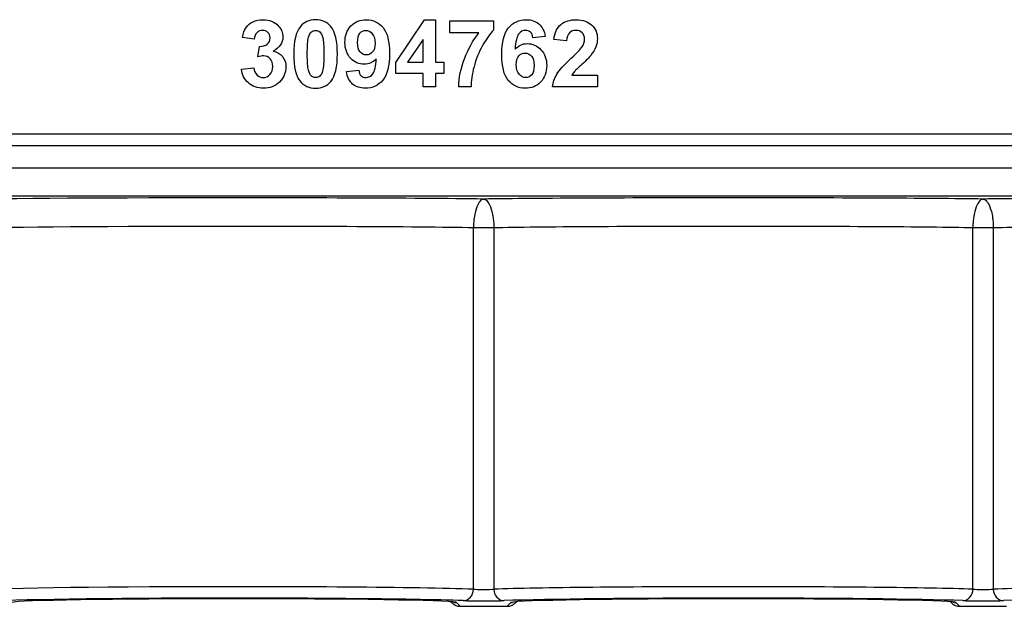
# Paper-space layout 'Layout1' of a CAD drawing. Header units: inches. Extents: x 0.4 to 10.7, y 0.8 to 8.1.
# Tile 4 of 22: x 4 to 4.8, y 3.2 to 3.7. Entities that reach past the tile are written whole.
import ezdxf

# ---------------------------------------------------------------- set-up
doc = ezdxf.new("R2010")
doc.units = ezdxf.units.IN
doc.header["$MEASUREMENT"] = 0
doc.layers.add('Default', color=7, linetype='Continuous')
doc.layers.add('SSS-TERMINAL_COV', color=7, linetype='Continuous')

# ---------------------------------------------------------------- blocks, each defined once
blk = doc.blocks.new('SE')
at = {"layer": 'SSS-TERMINAL_COV', "color": 7, "linetype": 'Continuous'}
for p, q in [((4.28875, 3.66737), (4.31411, 3.7047)), ((4.31411, 3.7047), (4.32355, 3.7047)), ((4.32355, 3.7047), (4.32355, 3.66741)), ((4.33607, 3.69316), (4.33607, 3.70361)), ((4.33607, 3.70361), (4.3745, 3.70361)), ((4.3745, 3.70361), (4.3745, 3.6955)), ((4.36162, 3.69316), (4.33607, 3.69316)), ((4.16473, 3.68754), (4.15443, 3.68926)), ((4.3127, 3.68746), (4.29921, 3.66741)), ((4.3127, 3.66741), (4.3127, 3.68746)), ((4.41975, 3.69007), (4.40891, 3.6889)), ((4.43848, 3.68613), (4.42732, 3.68727)), ((4.16805, 3.67225), (4.1693, 3.68134)), ((4.28875, 3.65766), (4.28875, 3.66737)), ((4.29921, 3.66741), (4.3127, 3.66741)), ((4.32355, 3.66741), (4.33084, 3.66741)), ((4.33084, 3.66741), (4.33084, 3.65766)), ((4.15361, 3.66128), (4.16446, 3.66261)), ((4.24553, 3.65933), (4.25641, 3.66054)), ((4.3127, 3.65766), (4.28875, 3.65766)), ((4.3127, 3.64584), (4.3127, 3.65766)), ((4.32355, 3.65766), (4.32355, 3.64584)), ((4.33084, 3.65766), (4.32355, 3.65766)), ((4.44308, 3.65629), (4.46543, 3.65629)), ((4.46543, 3.65629), (4.46543, 3.64584)), ((4.32355, 3.64584), (4.3127, 3.64584)), ((4.3548, 3.64584), (4.34391, 3.64584)), ((4.46543, 3.64584), (4.42611, 3.64584)), ((3.85952, 3.60468), (5.57952, 3.60468)), ((3.84952, 3.59468), (5.58952, 3.59468)), ((3.8297, 3.57513), (7.08935, 3.57513)), ((7.08935, 3.55013), (3.8297, 3.55013)), ((4.3747, 3.52252), (4.35685, 3.52252)), ((4.35685, 3.20621), (4.35685, 3.52252)), ((4.3747, 3.52252), (4.3747, 3.20621)), ((4.8122, 3.52252), (4.79435, 3.52252)), ((4.79435, 3.20621), (4.79435, 3.52252)), ((4.8122, 3.52252), (4.8122, 3.20621)), ((4.33712, 3.1952), (4.33816, 3.19416)), ((4.34202, 3.19444), (4.34523, 3.19123)), ((4.34523, 3.19123), (4.38632, 3.19123)), ((4.38632, 3.19123), (4.38952, 3.19444)), ((4.39339, 3.19416), (4.39442, 3.1952)), ((4.77462, 3.1952), (4.77566, 3.19416)), ((4.77952, 3.19444), (4.78273, 3.19123)), ((4.78273, 3.19123), (4.82382, 3.19123))]:
    blk.add_line(p, q, dxfattribs=at)
for centre, radius, start, end in [((4.34523, 3.20123), 0.01, 225, 270.01745), ((4.35018, 3.20852), 0.01873, 230.06259, 240.93901), ((4.34202, 3.20444), 0.01, 253.87199, 270.01498), ((4.38632, 3.20123), 0.01, 269.98255, 315), ((4.38953, 3.20444), 0.01, 269.98502, 279.09086), ((4.78273, 3.20123), 0.01, 225, 270.01745), ((4.77952, 3.20444), 0.01, 253.87199, 270.01498)]:
    blk.add_arc(centre, radius, start, end, dxfattribs=at)
for centre, major_axis, ratio, start_param, end_param in [((4.14702, 3.5465), (-0.26, 0), 0.008727, 3.71262, 6.138725), ((4.58452, 3.5465), (-0.26, 0), 0.008727, 3.71262, 5.712158), ((5.02202, 3.5465), (-0.26, 0), 0.008727, 3.71262, 5.712158), ((4.14702, 3.5215), (0.235, 0), 0.009655, 0.467146, 3.141593), ((4.58452, 3.5215), (0.235, 0), 0.009655, 0.467146, 2.674447), ((5.02202, 3.5215), (0.235, 0), 0.009655, 0.467146, 2.674447), ((4.14702, 3.20444), (-0.235, 0), 0.016712, 3.608739, 6.283185), ((4.34792, 3.20621), (-0.00035, -0.00999), 0.892749, 0.038745, 1.601682), ((4.36577, 3.20636), (-0.01, 0), 0.03491, 0.467146, 2.674447), ((4.58452, 3.20444), (-0.235, 0), 0.016712, 3.608739, 5.816039), ((4.38363, 3.20621), (0.00035, -0.00999), 0.892749, 4.681504, 6.24444), ((4.78542, 3.20621), (-0.00035, -0.00999), 0.892749, 0.038745, 1.601682), ((4.80327, 3.20636), (-0.01, 0), 0.03491, 0.467146, 2.674447), ((5.02202, 3.20444), (-0.235, 0), 0.016712, 3.608739, 5.816039), ((4.82113, 3.20621), (0.00035, -0.00999), 0.892749, 4.681504, 6.24444), ((4.14702, 3.19444), (0.225, 0), 0.017455, 0.467146, 3.078076), ((4.14702, 3.19444), (-0.195, 0), 0.017455, 3.223163, 6.223207), ((4.14702, 3.19444), (-0.195, 0), 0.017455, 3.142046, 3.223163), ((4.36577, 3.19636), (0.02, 0), 0.017455, 3.608739, 5.816039), ((4.58452, 3.19444), (0.225, 0), 0.017455, 0.467146, 2.674447), ((4.58452, 3.19444), (-0.195, 0), 0.017455, 6.223207, 6.282732), ((4.58452, 3.19444), (-0.195, 0), 0.017455, 3.223163, 6.223207), ((4.58452, 3.19444), (-0.195, 0), 0.017455, 3.142046, 3.223163), ((4.80327, 3.19636), (0.02, 0), 0.017455, 3.608739, 5.816039), ((5.02202, 3.19444), (0.225, 0), 0.017455, 0.467146, 2.674447)]:
    blk.add_ellipse(centre, major_axis=major_axis, ratio=ratio, start_param=start_param, end_param=end_param, dxfattribs=at)
for points, knots in [([(4.15443, 3.68926), (4.15514, 3.69284), (4.15623, 3.69569), (4.15767, 3.69784), (4.15913, 3.7), (4.16118, 3.70166), (4.16376, 3.70287), (4.16638, 3.7041), (4.1693, 3.7047), (4.17803, 3.7047), (4.18248, 3.70295), (4.1858, 3.69944), (4.18856, 3.69651), (4.18993, 3.69327), (4.18993, 3.68446), (4.18712, 3.68032), (4.18147, 3.67728)], [0, 0, 0, 0, 0.136402, 0.136402, 0.136402, 0.254529, 0.254529, 0.254529, 0.382903, 0.382903, 0.605209, 0.605209, 0.605209, 0.767667, 0.767667, 1, 1, 1, 1]), ([(4.21857, 3.7047), (4.22426, 3.7047), (4.22871, 3.70268), (4.23195, 3.69862), (4.23578, 3.69382), (4.23768, 3.68582), (4.23768, 3.66359), (4.23577, 3.65559), (4.23191, 3.65075), (4.22871, 3.64674), (4.22426, 3.6447), (4.21283, 3.6447), (4.20819, 3.64689), (4.20117, 3.65571), (4.19941, 3.66355), (4.19941, 3.68586), (4.20136, 3.69386), (4.20523, 3.6987), (4.20842, 3.70269), (4.21283, 3.7047), (4.21857, 3.7047)], [0, 0, 0, 0, 0.094605, 0.094605, 0.094605, 0.25001, 0.25001, 0.405414, 0.405414, 0.405414, 0.530529, 0.530529, 0.656502, 0.656502, 0.782474, 0.782474, 0.905831, 0.905831, 0.905831, 1, 1, 1, 1]), ([(4.2717, 3.67057), (4.26889, 3.66725), (4.26538, 3.66561), (4.26117, 3.66565), (4.25657, 3.6657), (4.25263, 3.66741), (4.24927, 3.67096), (4.24593, 3.67449), (4.24428, 3.67915), (4.24428, 3.69082), (4.24607, 3.69561), (4.25309, 3.70287), (4.25758, 3.7047), (4.26897, 3.7047), (4.27385, 3.7024), (4.28149, 3.6932), (4.28337, 3.68563), (4.28337, 3.66433), (4.28142, 3.6566), (4.27744, 3.65184), (4.27347, 3.6471), (4.26835, 3.6447), (4.25746, 3.6447), (4.25376, 3.64595), (4.25095, 3.64837), (4.24812, 3.65081), (4.24631, 3.6545), (4.24553, 3.65933)], [0, 0, 0, 0, 0.067495, 0.067495, 0.067495, 0.142711, 0.142711, 0.142711, 0.23895, 0.23895, 0.338463, 0.338463, 0.437976, 0.437976, 0.546018, 0.546018, 0.65406, 0.65406, 0.764503, 0.764503, 0.764503, 0.861179, 0.861179, 0.929979, 0.929979, 0.929979, 1, 1, 1, 1]), ([(4.39334, 3.67884), (4.39615, 3.68216), (4.39966, 3.68379), (4.40856, 3.68379), (4.41257, 3.682), (4.41597, 3.67845), (4.41936, 3.6749), (4.421, 3.67026), (4.421, 3.65859), (4.41924, 3.65379), (4.41214, 3.64654), (4.40762, 3.6447), (4.39611, 3.6447), (4.39123, 3.64701), (4.38737, 3.65161), (4.38353, 3.65619), (4.38164, 3.66378), (4.38164, 3.68504), (4.38363, 3.69281), (4.39159, 3.70232), (4.39673, 3.7047), (4.40754, 3.7047), (4.41125, 3.70346), (4.4171, 3.69846), (4.41897, 3.69483), (4.41975, 3.69007)], [0, 0, 0, 0, 0.067305, 0.067305, 0.143417, 0.143417, 0.143417, 0.225975, 0.225975, 0.313657, 0.313657, 0.401339, 0.401339, 0.494539, 0.494539, 0.494539, 0.607828, 0.607828, 0.723214, 0.723214, 0.838601, 0.838601, 0.9193, 0.9193, 1, 1, 1, 1]), ([(4.42732, 3.68727), (4.42798, 3.69347), (4.43009, 3.69792), (4.4336, 3.70065), (4.43712, 3.70338), (4.44156, 3.7047), (4.45264, 3.7047), (4.45716, 3.70314), (4.4638, 3.6969), (4.46543, 3.69304), (4.46543, 3.68574), (4.46497, 3.68325), (4.46403, 3.68087), (4.46308, 3.67845), (4.46157, 3.67595), (4.45954, 3.67334), (4.4582, 3.67161), (4.45572, 3.66913), (4.45217, 3.66589), (4.44858, 3.66261), (4.44636, 3.66046), (4.44538, 3.65937), (4.44444, 3.65832), (4.44367, 3.65727), (4.44308, 3.65629)], [0, 0, 0, 0, 0.156076, 0.156076, 0.156076, 0.288855, 0.288855, 0.435404, 0.435404, 0.581952, 0.581952, 0.665694, 0.665694, 0.665694, 0.756011, 0.756011, 0.756011, 0.863778, 0.863778, 0.863778, 0.960437, 0.960437, 0.960437, 1, 1, 1, 1]), ([(4.1693, 3.68134), (4.17234, 3.68126), (4.17464, 3.68188), (4.17784, 3.68469), (4.17866, 3.68656), (4.17866, 3.69085), (4.17807, 3.69242), (4.17686, 3.69359), (4.17568, 3.69474), (4.17413, 3.69534), (4.17218, 3.69538), (4.17023, 3.69542), (4.16859, 3.69468), (4.16586, 3.69203), (4.16504, 3.69007), (4.16473, 3.68754)], [0, 0, 0, 0, 0.183139, 0.183139, 0.366278, 0.366278, 0.524584, 0.524584, 0.524584, 0.667522, 0.667522, 0.667522, 0.833761, 0.833761, 1, 1, 1, 1]), ([(4.21857, 3.69538), (4.2172, 3.69542), (4.21599, 3.69491), (4.2149, 3.69405), (4.21383, 3.69321), (4.21299, 3.69164), (4.2124, 3.68941), (4.21164, 3.68649), (4.21127, 3.68157), (4.21127, 3.6678), (4.21162, 3.66308), (4.21229, 3.6605), (4.21295, 3.65792), (4.21389, 3.65621), (4.21599, 3.6545), (4.2172, 3.65407), (4.21993, 3.65407), (4.22114, 3.6545), (4.2222, 3.65535), (4.22327, 3.65623), (4.22411, 3.65777), (4.22469, 3.66004), (4.22544, 3.66293), (4.22586, 3.6678), (4.22586, 3.68157), (4.22551, 3.68629), (4.22481, 3.6889), (4.22413, 3.69145), (4.22325, 3.6932), (4.22114, 3.69491), (4.21993, 3.69534), (4.21857, 3.69538)], [0, 0, 0, 0, 0.041345, 0.041345, 0.041345, 0.096961, 0.096961, 0.096961, 0.247307, 0.247307, 0.398508, 0.398508, 0.398508, 0.446051, 0.446051, 0.493594, 0.493594, 0.541138, 0.541138, 0.541138, 0.597104, 0.597104, 0.597104, 0.748144, 0.748144, 0.898329, 0.898329, 0.898329, 0.949165, 0.949165, 1, 1, 1, 1]), ([(4.27073, 3.68395), (4.27073, 3.68758), (4.26991, 3.69035), (4.26823, 3.69238), (4.26659, 3.69436), (4.26464, 3.69534), (4.2625, 3.69538), (4.26043, 3.69542), (4.25871, 3.69452), (4.25735, 3.69292), (4.25594, 3.69128), (4.25532, 3.68859), (4.25532, 3.68106), (4.25606, 3.67829), (4.25902, 3.67478), (4.26086, 3.67388), (4.26523, 3.67388), (4.26706, 3.67474), (4.2685, 3.67646), (4.26994, 3.67817), (4.27073, 3.68063), (4.27073, 3.68395)], [0, 0, 0, 0, 0.151064, 0.151064, 0.151064, 0.263751, 0.263751, 0.263751, 0.363263, 0.363263, 0.363263, 0.488998, 0.488998, 0.616044, 0.616044, 0.743089, 0.743089, 0.865677, 0.865677, 0.865677, 1, 1, 1, 1]), ([(4.34391, 3.64584), (4.34411, 3.65391), (4.34579, 3.66218), (4.34895, 3.67057), (4.35212, 3.67899), (4.35636, 3.68652), (4.36162, 3.69316)], [0, 0, 0, 0, 0.493691, 0.493691, 0.493691, 1, 1, 1, 1]), ([(4.3745, 3.6955), (4.3713, 3.69238), (4.3681, 3.68789), (4.36482, 3.68208), (4.36153, 3.67623), (4.35905, 3.67002), (4.35733, 3.66343), (4.35563, 3.65687), (4.35476, 3.65099), (4.3548, 3.64584)], [0, 0, 0, 0, 0.304112, 0.304112, 0.304112, 0.67337, 0.67337, 0.67337, 1, 1, 1, 1]), ([(4.40891, 3.6889), (4.40863, 3.69109), (4.40793, 3.69273), (4.4068, 3.69378), (4.40569, 3.69481), (4.40422, 3.69534), (4.40243, 3.69538), (4.40009, 3.69543), (4.39806, 3.69429), (4.39642, 3.69214), (4.3948, 3.69002), (4.39377, 3.68559), (4.39334, 3.67884)], [0, 0, 0, 0, 0.174359, 0.174359, 0.174359, 0.327519, 0.327519, 0.327519, 0.555898, 0.555898, 0.555898, 1, 1, 1, 1]), ([(4.42611, 3.64584), (4.42654, 3.64978), (4.42779, 3.65348), (4.42993, 3.65703), (4.43206, 3.66055), (4.43625, 3.66522), (4.44253, 3.67108), (4.4476, 3.6758), (4.45073, 3.679), (4.45186, 3.68067), (4.45342, 3.68299), (4.45416, 3.68528), (4.45416, 3.69007), (4.4535, 3.69199), (4.45213, 3.69335), (4.45079, 3.6947), (4.44889, 3.69534), (4.44651, 3.69538), (4.44417, 3.69542), (4.44226, 3.69464), (4.4409, 3.69323), (4.43949, 3.69179), (4.43871, 3.68941), (4.43848, 3.68613)], [0, 0, 0, 0, 0.153136, 0.153136, 0.153136, 0.396037, 0.396037, 0.396037, 0.568048, 0.568048, 0.568048, 0.652278, 0.652278, 0.743645, 0.743645, 0.743645, 0.822322, 0.822322, 0.822322, 0.901793, 0.901793, 0.901793, 1, 1, 1, 1]), ([(4.18147, 3.67728), (4.18482, 3.67654), (4.18751, 3.67494), (4.18954, 3.67244), (4.19158, 3.66994), (4.19255, 3.6669), (4.19255, 3.65816), (4.19067, 3.65379), (4.18693, 3.65017), (4.18316, 3.64652), (4.17846, 3.6447), (4.16758, 3.6447), (4.16317, 3.64623), (4.15966, 3.64931), (4.15619, 3.65235), (4.15416, 3.65637), (4.15361, 3.66128)], [0, 0, 0, 0, 0.123625, 0.123625, 0.123625, 0.251901, 0.251901, 0.439382, 0.439382, 0.439382, 0.637397, 0.637397, 0.823036, 0.823036, 0.823036, 1, 1, 1, 1]), ([(4.39432, 3.6655), (4.39432, 3.66183), (4.39514, 3.65902), (4.39685, 3.65703), (4.39855, 3.65506), (4.40048, 3.65407), (4.40473, 3.65407), (4.40649, 3.65489), (4.40789, 3.65652), (4.40928, 3.65814), (4.41, 3.66082), (4.41, 3.66831), (4.40926, 3.67112), (4.40774, 3.67287), (4.4062, 3.67465), (4.40434, 3.67552), (4.40208, 3.67556), (4.3999, 3.6756), (4.39806, 3.6747), (4.39658, 3.67299), (4.3951, 3.67127), (4.39432, 3.66881), (4.39432, 3.6655)], [0, 0, 0, 0, 0.15109, 0.15109, 0.15109, 0.258473, 0.258473, 0.363903, 0.363903, 0.363903, 0.50683, 0.50683, 0.652765, 0.652765, 0.652765, 0.761025, 0.761025, 0.761025, 0.866228, 0.866228, 0.866228, 1, 1, 1, 1]), ([(4.16446, 3.66261), (4.16481, 3.65984), (4.16575, 3.65773), (4.16727, 3.65625), (4.16877, 3.65479), (4.17062, 3.65407), (4.17507, 3.65407), (4.17702, 3.65496), (4.17862, 3.65672), (4.1802, 3.65846), (4.181, 3.66085), (4.181, 3.66667), (4.18022, 3.66893), (4.1787, 3.67057), (4.17718, 3.67221), (4.17534, 3.67307), (4.17175, 3.67307), (4.17004, 3.67279), (4.16805, 3.67225)], [0, 0, 0, 0, 0.153345, 0.153345, 0.153345, 0.285963, 0.285963, 0.428225, 0.428225, 0.428225, 0.595618, 0.595618, 0.752141, 0.752141, 0.752141, 0.900318, 0.900318, 1, 1, 1, 1]), ([(4.25641, 3.66054), (4.25664, 3.65836), (4.25735, 3.65672), (4.25844, 3.65567), (4.25955, 3.65459), (4.26101, 3.65407), (4.26511, 3.65407), (4.26706, 3.65512), (4.27026, 3.65941), (4.27127, 3.66382), (4.2717, 3.67057)], [0, 0, 0, 0, 0.174437, 0.174437, 0.174437, 0.405997, 0.405997, 0.702999, 0.702999, 1, 1, 1, 1]), ([(4.36577, 3.54772), (4.36576, 3.54772), (4.36574, 3.54772), (4.36572, 3.54772), (4.3657, 3.54772), (4.36567, 3.54772), (4.36564, 3.54772), (4.36559, 3.54771), (4.36553, 3.54771), (4.36548, 3.5477), (4.36535, 3.54768), (4.36521, 3.54765), (4.36508, 3.54762), (4.36477, 3.54753), (4.36446, 3.54739), (4.36414, 3.54721), (4.36317, 3.54662), (4.36219, 3.54553), (4.36128, 3.54395), (4.36028, 3.54223), (4.35933, 3.53987), (4.35855, 3.53686), (4.35811, 3.53517), (4.35773, 3.53324), (4.35743, 3.53112), (4.35724, 3.5297), (4.35708, 3.52817), (4.35698, 3.5266), (4.35689, 3.52527), (4.35685, 3.52389), (4.35685, 3.52252)], [0, 0, 0, 0, 0.004235, 0.004235, 0.004235, 0.010926, 0.010926, 0.010926, 0.025193, 0.025193, 0.025193, 0.058336, 0.058336, 0.058336, 0.137891, 0.137891, 0.137891, 0.388673, 0.388673, 0.388673, 0.661885, 0.661885, 0.661885, 0.813339, 0.813339, 0.813339, 0.914518, 0.914518, 0.914518, 1, 1, 1, 1]), ([(4.36577, 3.54772), (4.36579, 3.54772), (4.36581, 3.54772), (4.36582, 3.54772), (4.36585, 3.54772), (4.36588, 3.54772), (4.3659, 3.54772), (4.36596, 3.54771), (4.36602, 3.54771), (4.36607, 3.5477), (4.3662, 3.54768), (4.36633, 3.54765), (4.36646, 3.54762), (4.36678, 3.54753), (4.36709, 3.54739), (4.3674, 3.54721), (4.36838, 3.54662), (4.36936, 3.54553), (4.37027, 3.54395), (4.37126, 3.54223), (4.37222, 3.53987), (4.373, 3.53686), (4.37343, 3.53517), (4.37382, 3.53324), (4.37412, 3.53112), (4.37431, 3.5297), (4.37447, 3.52817), (4.37457, 3.5266), (4.37465, 3.52527), (4.3747, 3.52389), (4.3747, 3.52252)], [0, 0, 0, 0, 0.004235, 0.004235, 0.004235, 0.010926, 0.010926, 0.010926, 0.025193, 0.025193, 0.025193, 0.058336, 0.058336, 0.058336, 0.137891, 0.137891, 0.137891, 0.388673, 0.388673, 0.388673, 0.661885, 0.661885, 0.661885, 0.813339, 0.813339, 0.813339, 0.914518, 0.914518, 0.914518, 1, 1, 1, 1]), ([(4.80327, 3.54772), (4.80326, 3.54772), (4.80324, 3.54772), (4.80322, 3.54772), (4.8032, 3.54772), (4.80317, 3.54772), (4.80314, 3.54772), (4.80309, 3.54771), (4.80303, 3.54771), (4.80298, 3.5477), (4.80285, 3.54768), (4.80271, 3.54765), (4.80258, 3.54762), (4.80227, 3.54753), (4.80196, 3.54739), (4.80164, 3.54721), (4.80067, 3.54662), (4.79969, 3.54553), (4.79878, 3.54395), (4.79778, 3.54223), (4.79683, 3.53987), (4.79605, 3.53686), (4.79561, 3.53517), (4.79523, 3.53324), (4.79493, 3.53112), (4.79474, 3.5297), (4.79458, 3.52817), (4.79448, 3.5266), (4.79439, 3.52527), (4.79435, 3.52389), (4.79435, 3.52252)], [0, 0, 0, 0, 0.004235, 0.004235, 0.004235, 0.010926, 0.010926, 0.010926, 0.025193, 0.025193, 0.025193, 0.058336, 0.058336, 0.058336, 0.137891, 0.137891, 0.137891, 0.388673, 0.388673, 0.388673, 0.661885, 0.661885, 0.661885, 0.813339, 0.813339, 0.813339, 0.914518, 0.914518, 0.914518, 1, 1, 1, 1]), ([(4.80327, 3.54772), (4.80329, 3.54772), (4.80331, 3.54772), (4.80332, 3.54772), (4.80335, 3.54772), (4.80338, 3.54772), (4.8034, 3.54772), (4.80346, 3.54771), (4.80352, 3.54771), (4.80357, 3.5477), (4.8037, 3.54768), (4.80383, 3.54765), (4.80396, 3.54762), (4.80428, 3.54753), (4.80459, 3.54739), (4.8049, 3.54721), (4.80588, 3.54662), (4.80686, 3.54553), (4.80777, 3.54395), (4.80876, 3.54223), (4.80972, 3.53987), (4.8105, 3.53686), (4.81093, 3.53517), (4.81132, 3.53324), (4.81162, 3.53112), (4.81181, 3.5297), (4.81197, 3.52817), (4.81207, 3.5266), (4.81215, 3.52527), (4.8122, 3.52389), (4.8122, 3.52252)], [0, 0, 0, 0, 0.004235, 0.004235, 0.004235, 0.010926, 0.010926, 0.010926, 0.025193, 0.025193, 0.025193, 0.058336, 0.058336, 0.058336, 0.137891, 0.137891, 0.137891, 0.388673, 0.388673, 0.388673, 0.661885, 0.661885, 0.661885, 0.813339, 0.813339, 0.813339, 0.914518, 0.914518, 0.914518, 1, 1, 1, 1])]:
    blk.add_open_spline(points, degree=3, knots=knots, dxfattribs=at)
blk.add_open_spline([(4.77566, 3.19416), (4.7775, 3.19274), (4.77852, 3.19205), (4.77873, 3.19211)], degree=3, dxfattribs=at)

psp = doc.layouts.get("Layout1")

# ---------------------------------------------------------------- block references
at = {"layer": 'Default'}
psp.add_blockref('SE', (0, 0), dxfattribs=at)

doc.saveas('drawing.dxf')
